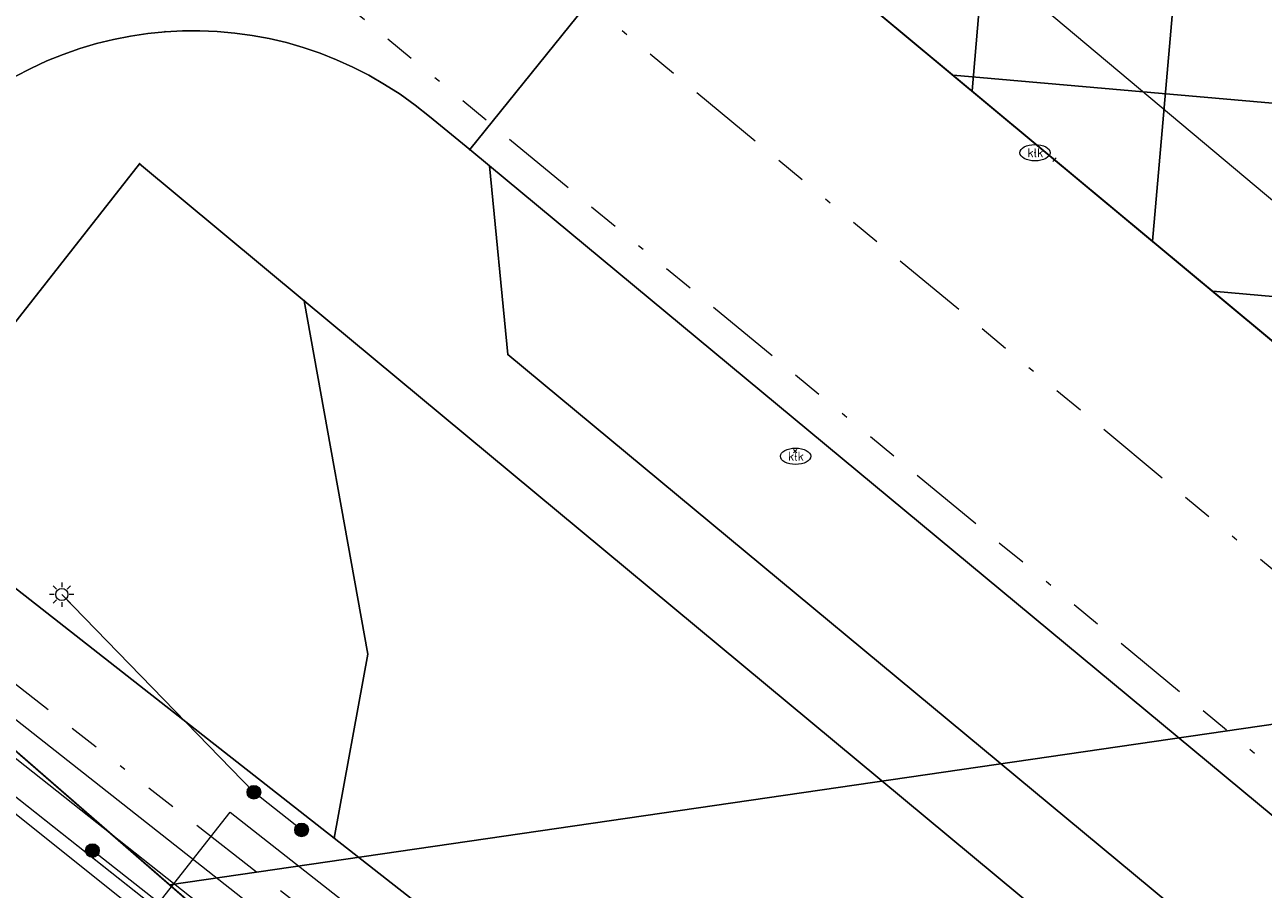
# Model space of a CAD drawing. Header units: metres. Extents: x 94073 to 94369, y 474661 to 474834.
# Tile 7 of 20: x 94110 to 94130, y 474694 to 474708. Entities that reach past the tile are written whole.
import ezdxf
from ezdxf.enums import TextEntityAlignment as Align
from ezdxf.lldxf.tags import DXFTag

# ---------------------------------------------------------------- set-up
doc = ezdxf.new("R2010")
doc.units = ezdxf.units.M
doc.linetypes.add('RI-OVERIG-SO', pattern=[17, 5, -2, 2, -2, 0, -2, 2, -2])
for name, color, linetype in [('A-Klic', 7, 'Continuous'), ('B-WE-AL-PLAATSBEPALINGSPUNT-G', 252, 'Continuous'), ('N-Begrenzing speelplek', 10, 'Continuous')]:
    doc.layers.add(name, color=color, linetype=linetype)
for name, color, linetype, lineweight in [('B-WE-GR-BEPLANTING_CULTUUR_HEESTERS-G', 96, 'Continuous', 18), ('B-WE-GR-GROENVOORZIENING-G', 96, 'Continuous', 18), ('B-WE-IE-MEUBILAIR-S', 252, 'Continuous', 18), ('B-WE-KG-GRENS_KADASTRAAL-G', 150, 'KG-KADASTRAAL-SO', 18), ('B-WE-KG-GRENS_PERCEEL-G', 150, 'KG-PERCEEL-SO', 18), ('B-WE-KL-DATA-G', 90, 'KL-DATA-N', 20), ('B-WE-KL-DATA_KABELBED-G', 90, 'Continuous', 20), ('B-WE-KL-ET_LS-G', 190, 'KL-LS-N', 20), ('B-WE-KL-ET_LS_HULPSTUK-S', 190, 'Continuous', 20), ('B-WE-KL-ET_MS-G', 130, 'KL-MS-N', 20), ('B-WE-KL-GAS_LD-G', 50, 'KL-GAS-LD-N', 20), ('B-WE-KL-WATER-G', 170, 'KL-WATER-N', 20), ('B-WE-RI-VRIJVERVAL-G', 210, 'RI-OVERIG-SO', 18), ('B-WE-RI-VRIJVERVAL_HULPSTUK-S', 210, 'Continuous', 25), ('B-WE-VH-OPENVERHARDING_BETONSTRAATSTEEN-G', 252, 'Continuous', 18), ('B-WE-VH-OPENVERHARDING_TEGEL-G', 252, 'Continuous', 18)]:
    doc.layers.add(name, color=color, linetype=linetype, lineweight=lineweight)
doc.styles.add('NLCS-ISO', font='txt')
doc.styles.get("Standard").update_dxf_attribs({"font": 'arial.ttf'})
tags = doc.linetypes.add('KG-KADASTRAAL-SO', pattern='A,5.5,-2,["K",Standard,S=1.8,R=0,X=0,Y=-0.9],-2,5.5,-2,[5,NLCS.SHX,S=0.75,R=0,X=0,Y=0],-2', length=19).pattern_tags.tags
tags[6] = DXFTag(74, 10)
tags = doc.linetypes.add('KG-PERCEEL-SO', pattern='A,5.5,-2,["P",Standard,S=1.8,R=0,X=-0.5,Y=-0.9],-2,5.5,-2,[5,NLCS.SHX,S=0.75,R=0,X=0,Y=0],-2', length=19).pattern_tags.tags
tags[6] = DXFTag(74, 10)
tags = doc.linetypes.add('KL-DATA-N', pattern='A,4,-1,[101,NLCS.shx,S=0.5,R=0,X=0,Y=0],-1,4,-1,["D",Standard,S=1,R=0,X=-0.25,Y=-0.5],-1.5', length=12.5).pattern_tags.tags
tags[18] = DXFTag(74, 10)
tags = doc.linetypes.add('KL-GAS-LD-N', pattern='A,4,-1,[69,NLCS.shx,S=0.5,R=0,X=0,Y=0],-1,4,-1,["L",Standard,S=1,R=0,X=0.25,Y=-0.5],-2', length=13).pattern_tags.tags
tags[18] = DXFTag(74, 10)
tags = doc.linetypes.add('KL-LS-N', pattern='A,4,-1,[103,NLCS.shx,S=0.75,R=0,X=0,Y=0],-1,4,-1,["L",Standard,S=1,R=0,X=0,Y=-0.5],-2', length=13).pattern_tags.tags
tags[18] = DXFTag(74, 10)
tags = doc.linetypes.add('KL-MS-N', pattern='A,4,-1,[103,NLCS.shx,S=0.75,R=0,X=0,Y=0],-1,4,-1,["M",Standard,S=1,R=0,X=0,Y=-0.5],-2', length=13).pattern_tags.tags
tags[18] = DXFTag(74, 10)
doc.linetypes.add('KL-WATER-N', pattern='A,7,-0.5,[168,NLCS.shx,S=0.75,R=0,X=0.75,Y=0],-2', length=9.5)

# ---------------------------------------------------------------- blocks, each defined once
blk = doc.blocks.new('SIE-MEUBILAIR_PUT_KOLK-SO')
blk.add_ellipse((0, 0), major_axis=(1.25, 0), ratio=0.54)
at = {"style": 'NLCS-ISO'}
blk.add_text('klk', height=0.75, dxfattribs=at).set_placement((0.03, 0), align=Align.MIDDLE_CENTER)
blk = doc.blocks.new('SIE-MEUBILAIR_PAAL_LICHTMAST-SO')
for points in [[(-0.62, 0), (-1, 0)], [(-0.71, 0.71), (-0.44, 0.44)], [(0, 1), (0, 0.62)], [(0.44, 0.44), (0.71, 0.71)], [(1, 0), (0.62, 0)], [(-0.71, -0.71), (-0.44, -0.44)], [(0, -0.62), (0, -1)], [(0.44, -0.44), (0.71, -0.71)]]:
    blk.add_lwpolyline(points)
blk.add_circle((0, 0), 0.5)
blk = doc.blocks.new('SKL-WTB_HULP_MOF-SO')
at = {"linetype": 'ByBlock', "lineweight": 18}
h = blk.add_hatch(color=0, dxfattribs=at)
h.dxf.hatch_style = 1
h.paths.add_polyline_path([(-0.5625, 0, 1), (0.5625, 0, 1)])
at = {"color": 0, "linetype": 'ByBlock', "lineweight": 18}
blk.add_circle((0, 0), 0.5625, dxfattribs=at)
at = {"color": 0, "linetype": 'ByBlock', "lineweight": 18, "style": 'NLCS-ISO', "flags": 1}
for tag, p in [('TYPE', (1.5, 0)), ('LABEL', (1.5, -1.5)), ('OMSCHRIJVING', (1.5, -3))]:
    blk.add_attdef(tag, p, '', height=1, dxfattribs=at)
blk = doc.blocks.new('SRI-HULP_OVERIG-SO')
at = {"color": 0, "linetype": 'ByBlock', "lineweight": 18}
for points in [[(-0.14, 0.14), (0.14, -0.14)], [(0.14, 0.14), (-0.14, -0.14)]]:
    blk.add_lwpolyline(points, dxfattribs=at)
at = {"color": 0, "linetype": 'ByBlock', "lineweight": 18, "style": 'NLCS-ISO', "flags": 1}
for tag, p in [('TYPE', (1.5, 0)), ('LABEL', (1.5, -1.5)), ('OMSCHRIJVING', (1.5, -3))]:
    blk.add_attdef(tag, p, '', height=1, dxfattribs=at)
blk = doc.blocks.new('A$C8e28291b')
at = {"layer": 'B-WE-KL-DATA-G', "ltscale": 0.25, "flags": 128}
for points in [[(94147.649, 474665.72), (94146.212, 474666.852), (94132.295, 474677.675), (94107.222, 474697.526), (94105.848, 474695.774), (94104.683, 474696.718), (94087.583, 474708.16), (94084.054, 474710.62), (94076.385, 474715.995), (94078.855, 474719.693), (94076.859, 474721.111)], [(94114.189, 474691.696), (94104.31, 474699.593), (94102.305, 474697.018), (94101.502, 474697.642), (94097.348, 474700.939), (94093.724, 474703.646), (94087.956, 474707.518)]]:
    blk.add_lwpolyline(points, dxfattribs=at)
at = {"layer": 'B-WE-KL-DATA_KABELBED-G', "ltscale": 0.25, "flags": 128}
for points in [[(94114.108, 474692.074), (94107.222, 474697.526), (94105.848, 474695.774), (94104.683, 474696.718)], [(94109.98, 474691.115), (94110.479, 474691.75), (94113.262, 474695.29), (94126.053, 474685.246)]]:
    blk.add_lwpolyline(points, dxfattribs=at)
at = {"layer": 'B-WE-KL-ET_LS-G', "ltscale": 0.25, "flags": 128}
for points in [[(94140.096, 474697.266), (94122.138, 474712.329), (94121.829, 474712.656), (94121.542, 474712.998), (94121.277, 474713.355), (94121.037, 474713.725)], [(94113.655, 474695.62), (94110.491, 474698.876)], [(94114.44, 474695.001), (94113.655, 474695.62)], [(94147.632, 474665.699), (94145.868, 474667.19), (94110.996, 474694.659)]]:
    blk.add_lwpolyline(points, dxfattribs=at)
at = {"layer": 'B-WE-KL-ET_MS-G', "ltscale": 0.25, "flags": 128}
blk.add_lwpolyline([(94159.537, 474680.966), (94140.096, 474697.266), (94122.138, 474712.329), (94121.829, 474712.656), (94121.542, 474712.998), (94121.277, 474713.355), (94121.037, 474713.725), (94120.782, 474714.184), (94120.564, 474714.656), (94120.385, 474715.14), (94120.246, 474715.632), (94120.157, 474716.308), (94120.143, 474716.989), (94120.204, 474717.668), (94120.338, 474718.336), (94120.544, 474718.986), (94120.82, 474719.609), (94121.163, 474720.198), (94121.568, 474720.747), (94122.728, 474722.129), (94116.501, 474727.304), (94116.339, 474727.435), (94116.209, 474727.598), (94116.117, 474727.786), (94116.068, 474727.989), (94116.064, 474728.197), (94116.105, 474728.402), (94116.189, 474728.593), (94116.312, 474728.761), (94139.732, 474757.02), (94149.841, 474769.639), (94130.98, 474785.143)], dxfattribs=at)
at = {"layer": 'B-WE-KL-GAS_LD-G', "ltscale": 0.25, "flags": 128}
blk.add_lwpolyline([(94125.805, 474684.146), (94104.908, 474700.614), (94104.099, 474700.445), (94102.683, 474698.659), (94093.213, 474686.615)], dxfattribs=at)
at = {"layer": 'B-WE-KL-WATER-G', "ltscale": 0.25, "flags": 128}
blk.add_lwpolyline([(94148.061, 474666.249), (94143.193, 474670.069), (94141.331, 474671.53), (94141.134, 474671.685), (94138.642, 474673.641), (94134.225, 474677.108), (94131.891, 474678.94), (94131.695, 474679.094), (94130.58, 474679.969), (94128.674, 474681.447), (94126.18, 474683.382), (94126.093, 474683.447), (94124.742, 474684.504), (94122.665, 474686.13), (94122.468, 474686.284), (94120.186, 474688.07), (94117.422, 474690.234), (94114.52, 474692.399), (94114.221, 474692.622), (94113.123, 474693.49), (94107.691, 474697.783), (94102.565, 474697.654), (94096.242, 474702.559), (94091.804, 474706.002)], dxfattribs=at)
at = {"layer": 'B-WE-RI-VRIJVERVAL-G', "ltscale": 0.25, "flags": 128}
for points in [[(94110.9, 474715.47), (94135.21, 474695.34)], [(94152.4, 474677.91), (94110.36, 474712.56)], [(94144.59, 474670.25), (94101.66, 474703.68)]]:
    blk.add_lwpolyline(points, dxfattribs=at)
at = {"layer": 'B-WE-IE-MEUBILAIR-S', "xscale": 0.2, "yscale": 0.2, "zscale": 0.2}
blk.add_blockref('SIE-MEUBILAIR_PAAL_LICHTMAST-SO', (94110.491, 474698.876), dxfattribs=at)
at = {"layer": 'B-WE-KL-ET_LS_HULPSTUK-S', "xscale": 0.2, "yscale": 0.2, "zscale": 0.2}
for p in [(94113.655, 474695.62), (94114.44, 474695.001), (94110.996, 474694.659)]:
    blk.add_blockref('SKL-WTB_HULP_MOF-SO', p, dxfattribs=at)
at = {"layer": 'B-WE-RI-VRIJVERVAL_HULPSTUK-S', "xscale": 0.2, "yscale": 0.2, "zscale": 0.2}
for p in [(94126.84, 474706.04), (94122.57, 474701.24)]:
    blk.add_blockref('SRI-HULP_OVERIG-SO', p, dxfattribs=at)

msp = doc.modelspace()

# ---------------------------------------------------------------- hatches: boundary and pattern name
at = {"layer": 'N-Begrenzing speelplek'}
h = msp.add_hatch(dxfattribs=at)
h.set_pattern_fill('ANSI37', color=256, angle=40)
edge = h.paths.add_edge_path()
edge.add_line((94149.97, 474718.54), (94134.241, 474699.882))
edge.add_line((94134.241, 474699.882), (94120.002, 474711.736))
edge.add_arc((94123.461, 474716.499), 5.886, 140.8922, 234.0162, ccw=False)
edge.add_line((94118.893, 474720.212), (94130.813, 474734.671))
edge.add_line((94130.813, 474734.671), (94132.713, 474731.658))
edge.add_line((94132.713, 474731.658), (94184.252, 474794.085))
edge.add_line((94184.252, 474794.085), (94186.238, 474794.988))
edge.add_line((94186.238, 474794.988), (94187.54, 474794.73))
edge.add_line((94187.54, 474794.73), (94201.444, 474783.317))
edge.add_line((94201.444, 474783.317), (94201.137, 474781.838))
edge.add_line((94201.137, 474781.838), (94200.975, 474780.181))
edge.add_line((94200.975, 474780.181), (94183.595, 474759.22))
edge.add_line((94183.595, 474759.22), (94175.869, 474749.877))
edge.add_line((94175.869, 474749.877), (94172.03, 474753.169))
edge.add_line((94172.03, 474753.169), (94146.46, 474722.24))
edge.add_line((94146.46, 474722.24), (94146.172, 474721.795))
edge.add_line((94146.172, 474721.795), (94149.97, 474718.54))
h.paths.add_polyline_path([(94153.002, 474736.082), (94165.912, 474752.418), (94158.263, 474758.463), (94145.353, 474742.127)], flags=24)

# ---------------------------------------------------------------- linework, layer by layer
at = {"layer": 'B-WE-AL-PLAATSBEPALINGSPUNT-G'}
for p in [(94112.193, 474708.146), (94116.549, 474706.749), (94117.21, 474706.206), (94126.521, 474706.154), (94111.772, 474705.972), (94117.537, 474705.938), (94114.485, 474703.717), (94117.84, 474702.828), (94122.577, 474701.154), (94114.978, 474694.864)]:
    msp.add_point(p, dxfattribs=at)
at = {"layer": 'B-WE-GR-BEPLANTING_CULTUUR_HEESTERS-G'}
msp.add_lwpolyline([(94120.121, 474721.744), (94118.893, 474720.212, 0.414681), (94119.739, 474711.955), (94120.002, 474711.736), (94120.998, 474710.907), (94121.26, 474710.689), (94134.212, 474699.906), (94134.241, 474699.882, 0.386549), (94134.88, 474699.931), (94137.23, 474702.87), (94137.019, 474703.045), (94137.57, 474703.71), (94125.955, 474713.333), (94124.819, 474714.299), (94122.406, 474716.351), (94131.827, 474727.77), (94130.813, 474734.671), (94122.061, 474724.166)], format="xyb", close=True, dxfattribs=at)
msp.add_lwpolyline([(94114.485, 474703.717), (94111.772, 474705.972), (94107.591, 474700.652), (94114.978, 474694.864), (94115.532, 474697.893)], close=True, dxfattribs=at)
at = {"layer": 'B-WE-GR-GROENVOORZIENING-G'}
msp.add_lwpolyline([(94138.979, 474676.059), (94142.573, 474680.374), (94114.485, 474703.717), (94115.532, 474697.893), (94114.978, 474694.864)], close=True, dxfattribs=at)
at = {"layer": 'B-WE-KG-GRENS_KADASTRAAL-G'}
msp.add_line((94112.268, 474694.097), (94139.494, 474698.059), dxfattribs=at)
at = {"layer": 'B-WE-KG-GRENS_PERCEEL-G'}
msp.add_lwpolyline([(94140.749, 474759.125), (94135.443, 474752.757), (94135.391, 474752.695), (94131.599, 474748.145), (94131.55, 474748.085), (94127.868, 474743.666), (94127.712, 474743.48), (94123.961, 474738.978), (94123.868, 474738.866), (94120.166, 474734.424), (94120.033, 474734.264), (94114.744, 474727.917), (94114.715, 474727.883), (94105.591, 474716.965), (94104.894, 474715.909), (94101.299, 474710.465), (94098.597, 474712.298), (94095.624, 474708.576), (94112.268, 474694.097), (94139.494, 474698.059), (94188.1, 474756.791), (94204.837, 474777.198)], dxfattribs=at)
msp.add_lwpolyline([(94149.985, 474689.273), (94139.494, 474698.059), (94112.268, 474694.097), (94129.388, 474679.205), (94131.242, 474677.741), (94131.931, 474677.196), (94135.837, 474674.138), (94136.77, 474673.407)], close=True, dxfattribs=at)
at = {"layer": 'B-WE-VH-OPENVERHARDING_BETONSTRAATSTEEN-G'}
msp.add_lwpolyline([(94097.635, 474706.827), (94104.222, 474701.097), (94108.101, 474706.101, -0.407434), (94116.549, 474706.749), (94117.21, 474706.206), (94120.998, 474710.907), (94120.002, 474711.736), (94119.739, 474711.955, -0.414681), (94118.893, 474720.212), (94120.121, 474721.744), (94115.456, 474725.555), (94114.913, 474724.872), (94103.983, 474709.093), (94102.929, 474707.571, -0.219444), (94100.099, 474706.35, -0.028924), (94099.856, 474706.375), (94098.096, 474707.519)], format="xyb", close=True, dxfattribs=at)
for points in [[(94148.752, 474687.792), (94138.547, 474696.258), (94137.319, 474697.291), (94134.241, 474699.882), (94134.212, 474699.906), (94121.26, 474710.689), (94120.998, 474710.907), (94117.21, 474706.206), (94117.537, 474705.938), (94144.931, 474683.204)], [(94143.518, 474681.509), (94144.931, 474683.204), (94117.537, 474705.938), (94117.84, 474702.828)]]:
    msp.add_lwpolyline(points, close=True, dxfattribs=at)
at = {"layer": 'B-WE-VH-OPENVERHARDING_TEGEL-G'}
msp.add_lwpolyline([(94143.518, 474681.509), (94117.84, 474702.828), (94117.537, 474705.938), (94117.21, 474706.206), (94116.549, 474706.749, 0.407434), (94108.101, 474706.101), (94104.222, 474701.097), (94125.753, 474682.367), (94136.941, 474673.612), (94138.979, 474676.059), (94114.978, 474694.864), (94107.591, 474700.652), (94111.772, 474705.972), (94114.485, 474703.717), (94142.573, 474680.374)], format="xyb", close=True, dxfattribs=at)
at = {"layer": 'N-Begrenzing speelplek'}
msp.add_lwpolyline([(94149.97, 474718.54), (94134.241, 474699.882), (94120.002, 474711.736, -0.430275), (94118.893, 474720.212), (94130.813, 474734.671), (94132.713, 474731.658), (94184.252, 474794.085), (94186.238, 474794.988), (94187.54, 474794.73), (94201.444, 474783.317), (94201.137, 474781.838), (94200.975, 474780.181), (94183.595, 474759.22), (94175.869, 474749.877), (94172.03, 474753.169), (94146.46, 474722.24), (94146.172, 474721.795), (94149.97, 474718.54)], format="xyb", close=True, dxfattribs=at)

# ---------------------------------------------------------------- block references
at = {"layer": 'A-Klic'}
msp.add_blockref('A$C8e28291b', (0, 0), dxfattribs=at)
at = {"layer": 'B-WE-IE-MEUBILAIR-S', "xscale": 0.2, "yscale": 0.2, "zscale": 0.2}
for p in [(94126.521, 474706.154), (94122.577, 474701.154)]:
    msp.add_blockref('SIE-MEUBILAIR_PUT_KOLK-SO', p, dxfattribs=at)

doc.saveas('drawing.dxf')
